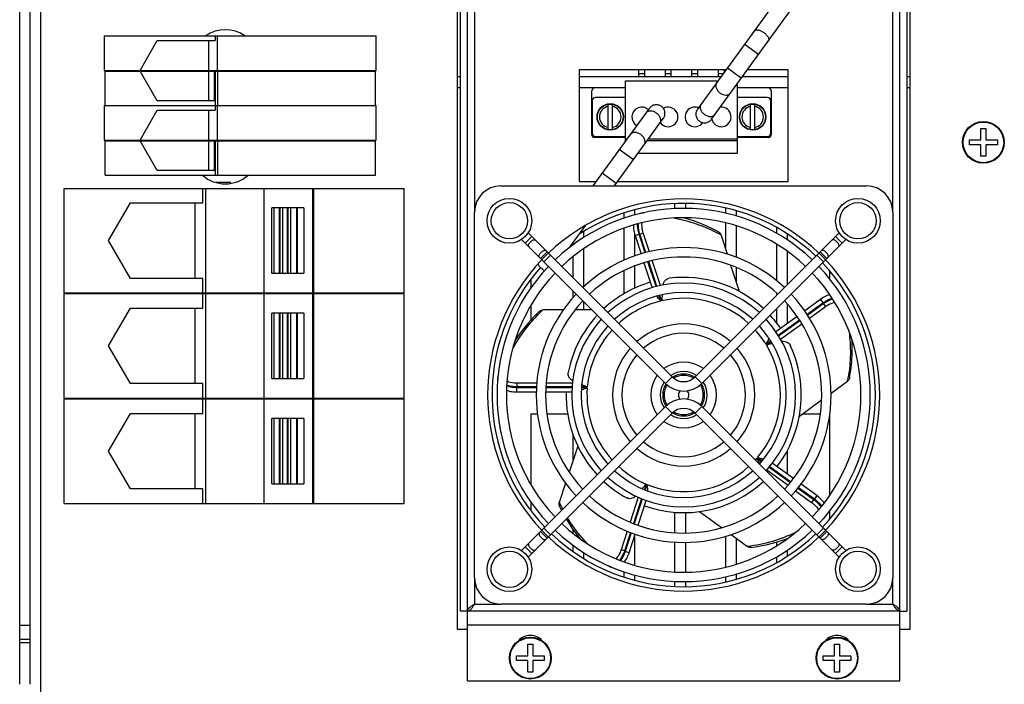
# Model space of a CAD drawing. Header units: millimetres. Extents: x 0 to 841, y 0 to 594.
# Tile 41 of 44: x 473 to 544, y 467 to 514. Entities that reach past the tile are written whole.
import ezdxf

# ---------------------------------------------------------------- set-up
doc = ezdxf.new("R2010")
doc.units = ezdxf.units.MM
doc.header["$LTSCALE"] = 46.255
doc.layers.get('0').update_dxf_attribs({"linetype": 'CONTINUOUS'})
doc.layers.add('3_ALL_AXES', color=7, linetype='CONTINUOUS')

msp = doc.modelspace()

# ---------------------------------------------------------------- linework, layer by layer
at = {"color": 9, "linetype": 'CONTINUOUS'}
for p, q in [((474.973195, 550.424517), (474.973195, 457.674517)), ((506.103195, 517.099517), (506.103195, 500.699517)), ((536.103195, 500.699517), (536.103195, 517.099517)), ((525.48049, 512.747611), (526.491309, 512.013208)), ((524.245282, 511.047494), (525.256101, 510.313091)), ((517.494757, 504.447854), (516.483938, 505.182257)), ((516.25955, 502.747737), (515.248731, 503.48214)), ((492.126267, 500.992517), (492.126267, 496.306517)), ((492.707287, 500.992517), (492.707287, 496.306517)), ((509.742953, 498.459405), (510.218307, 498.934759)), ((517.614173, 499.02147), (517.899482, 499.114171)), ((517.96131, 499.119411), (517.899482, 499.114171)), ((518.333791, 497.777507), (517.899482, 499.114171)), ((517.96131, 499.119411), (518.208436, 499.199707)), ((518.391999, 497.793885), (517.96131, 499.119411)), ((518.644718, 497.85697), (518.208436, 499.199707)), ((532.463437, 498.459405), (531.988083, 498.934759)), ((510.918015, 497.284343), (511.393369, 497.759697)), ((531.288375, 497.284343), (530.813021, 497.759697)), ((519.123101, 495.34826), (518.541776, 497.137396)), ((519.181801, 495.363125), (518.600708, 497.151544)), ((519.435767, 495.422372), (518.854154, 497.212391)), ((519.459032, 494.314371), (519.332065, 494.705134)), ((519.517978, 494.328478), (519.390765, 494.719999)), ((530.911727, 494.430077), (531.088057, 494.187378)), ((529.952235, 493.362155), (531.088057, 494.187378)), ((529.986287, 493.312211), (531.112146, 494.130196)), ((530.122224, 493.08979), (531.264879, 493.919978)), ((531.112146, 494.130196), (531.088057, 494.187378)), ((531.112146, 494.130196), (531.264879, 493.919978)), ((492.126267, 493.442517), (492.126267, 488.756517)), ((492.707287, 493.442517), (492.707287, 488.756517)), ((527.885077, 491.860276), (529.406511, 492.965663)), ((527.916812, 491.808649), (529.438179, 492.913987)), ((528.05327, 491.586608), (529.574367, 492.691749)), ((527.005103, 491.220938), (527.337569, 491.462488)), ((527.036735, 491.169236), (527.369304, 491.410861)), ((520.281183, 488.873825), (519.803886, 488.396528)), ((521.925207, 488.873825), (522.402504, 488.396528)), ((509.138328, 487.793562), (509.138329, 488.093554)), ((509.152452, 488.153975), (509.138329, 488.093554)), ((510.544228, 488.093554), (509.138329, 488.093554)), ((509.152452, 488.153975), (509.152452, 488.413819)), ((510.562671, 488.413819), (509.152452, 488.413819)), ((510.547244, 488.153975), (509.152452, 488.153975)), ((513.097678, 488.093554), (511.216834, 488.093554)), ((513.101012, 488.153975), (511.22159, 488.153975)), ((513.125151, 488.413819), (511.24204, 488.413819)), ((514.185138, 488.093554), (513.773448, 488.093554)), ((514.189937, 488.153975), (513.776782, 488.153975)), ((520.281183, 486.275208), (519.803886, 486.752505)), ((521.925207, 486.275208), (522.402504, 486.752505)), ((492.126267, 485.892517), (492.126267, 481.206517)), ((492.707287, 485.892517), (492.707287, 481.206517)), ((526.355541, 483.042214), (526.688355, 482.800411)), ((526.394938, 483.088275), (526.728191, 482.846152)), ((527.276199, 482.448001), (528.796346, 481.343549)), ((527.065044, 482.205545), (528.587708, 481.099265)), ((527.236363, 482.402259), (528.756985, 481.297463)), ((518.415783, 481.17868), (518.288289, 480.786293)), ((518.471764, 481.155445), (518.344016, 480.762279)), ((529.135965, 480.700933), (530.27822, 479.871036)), ((529.303397, 480.900471), (530.430952, 480.081255)), ((529.34233, 480.946869), (530.477892, 480.121835)), ((530.654224, 480.364533), (530.477892, 480.121835)), ((517.839618, 480.246296), (517.257707, 478.455359)), ((518.078751, 480.141402), (517.498514, 478.355614)), ((518.135306, 480.119935), (517.554507, 478.33242)), ((530.430952, 480.081255), (530.27822, 479.871036)), ((530.430952, 480.081255), (530.477892, 480.121835)), ((510.918015, 477.86469), (511.393369, 477.389336)), ((517.047813, 477.809373), (516.611989, 476.468043)), ((517.290129, 477.714271), (516.859115, 476.387747)), ((517.346473, 477.692158), (516.912214, 476.355645)), ((531.288375, 477.86469), (530.813021, 477.389336)), ((509.742953, 476.689628), (510.218307, 476.214274)), ((516.859115, 476.387747), (516.611989, 476.468043)), ((516.859115, 476.387747), (516.912214, 476.355645)), ((517.197523, 476.262941), (516.912214, 476.355645)), ((532.463437, 476.689628), (531.988083, 476.214274)), ((506.103195, 474.449517), (506.103195, 472.574517)), ((536.103195, 472.574517), (536.103195, 474.449517)), ((506.103195, 472.574517), (507.978195, 472.574517)), ((534.228195, 472.574517), (536.103195, 472.574517)), ((536.603195, 471.074517), (505.603195, 471.074517))]:
    msp.add_line(p, q, dxfattribs=at)
at = {"color": 3, "linetype": 'CONTINUOUS'}
for p, q in [((505.603195, 467.074517), (505.603195, 545.724517)), ((536.603195, 467.074517), (536.603195, 545.724517)), ((513.603195, 510.899517), (513.603195, 502.899517)), ((524.137771, 510.899517), (513.603195, 510.899517)), ((528.603195, 510.899517), (525.682164, 510.899517)), ((528.603195, 502.899517), (528.603195, 510.899517)), ((513.603195, 502.899517), (514.82543, 502.899517)), ((516.369824, 502.899517), (528.603195, 502.899517)), ((536.603195, 472.074517), (505.603195, 472.074517)), ((505.603195, 467.074517), (536.603195, 467.074517))]:
    msp.add_line(p, q, dxfattribs=at)
at = {"color": 7, "linetype": 'CONTINUOUS'}
for p, q in [((505.103195, 472.074517), (505.103195, 530.474517)), ((537.103195, 530.474517), (537.103195, 472.074517)), ((527.280067, 515.224517), (522.097786, 508.091718)), ((523.108604, 507.357315), (528.824461, 515.224517)), ((479.544595, 513.338138), (479.544595, 510.863138)), ((479.544595, 513.338138), (499.054195, 513.338138)), ((482.106629, 510.863138), (483.342043, 513.002938)), ((483.342043, 513.002938), (487.492383, 513.002938)), ((487.035121, 510.863138), (487.035121, 513.002938)), ((487.492383, 513.338138), (487.492383, 513.002938)), ((487.670073, 510.863138), (487.670073, 513.338138)), ((499.054195, 510.863138), (499.054195, 513.338138)), ((479.544595, 510.863138), (499.054195, 510.863138)), ((479.594595, 508.338138), (479.594595, 510.813138)), ((479.594595, 510.813138), (499.004195, 510.813138)), ((483.342043, 508.673338), (482.106629, 510.813138)), ((487.035121, 508.673338), (487.035121, 510.813138)), ((487.457329, 508.673338), (487.457329, 510.813138)), ((487.525202, 508.338138), (487.525202, 510.813138)), ((487.695211, 508.338138), (487.695211, 510.813138)), ((499.004195, 508.338138), (499.004195, 510.813138)), ((517.888195, 510.399517), (517.888195, 510.899517)), ((518.288195, 510.899517), (518.288195, 510.399517)), ((519.793195, 510.399517), (519.793195, 510.899517)), ((520.193195, 510.899517), (520.193195, 510.399517)), ((521.698195, 510.399517), (521.698195, 510.899517)), ((522.098195, 510.899517), (522.098195, 510.399517)), ((523.603195, 510.399517), (523.603195, 510.899517)), ((524.003195, 510.899517), (524.003195, 510.714289)), ((505.103195, 510.399517), (504.853195, 510.399517)), ((523.774499, 510.399517), (513.603195, 510.399517)), ((516.938195, 505.807488), (516.938195, 510.124517)), ((516.938195, 510.124517), (523.5747, 510.124517)), ((518.288195, 510.624527), (517.888195, 510.624527)), ((520.193195, 510.624527), (519.793195, 510.624527)), ((522.098195, 510.624527), (521.698195, 510.624527)), ((523.937979, 510.624527), (523.603195, 510.624527)), ((528.603195, 510.399517), (525.318893, 510.399517)), ((537.353195, 510.399517), (537.103195, 510.399517)), ((505.103195, 509.599517), (504.853195, 509.599517)), ((516.938195, 509.599517), (513.603195, 509.599517)), ((514.488195, 509.349517), (514.488195, 506.299517)), ((524.953195, 504.924517), (524.953195, 509.896176)), ((528.603195, 509.599517), (524.953195, 509.599517)), ((527.403195, 506.299517), (527.403195, 509.349517)), ((537.353195, 509.599517), (537.103195, 509.599517)), ((487.457329, 508.673338), (483.342043, 508.673338)), ((514.538195, 508.674517), (514.538195, 506.374517)), ((516.938195, 508.924517), (514.788195, 508.924517)), ((527.103195, 508.924517), (524.953195, 508.924517)), ((527.353195, 506.374517), (527.353195, 508.674517)), ((479.544595, 508.338138), (479.544595, 505.863138)), ((479.544595, 508.338138), (499.054195, 508.338138)), ((482.106629, 505.863138), (483.342043, 508.002938)), ((483.342043, 508.002938), (487.492383, 508.002938)), ((487.035121, 505.863138), (487.035121, 508.002938)), ((487.492383, 508.338138), (487.492383, 508.002938)), ((487.670073, 505.863138), (487.670073, 508.338138)), ((499.054195, 505.863138), (499.054195, 508.338138)), ((518.631435, 508.138033), (514.589304, 502.574517)), ((515.688195, 506.61176), (515.688195, 508.437273)), ((515.988195, 506.61176), (515.988195, 508.437273)), ((525.903195, 506.61176), (525.903195, 508.437273)), ((526.203195, 506.61176), (526.203195, 508.437273)), ((516.133698, 502.574517), (519.642254, 507.40363)), ((542.428195, 505.874517), (542.428195, 506.699517)), ((542.428195, 506.699517), (542.778195, 506.699517)), ((542.778195, 506.699517), (542.778195, 505.874517)), ((479.544595, 505.863138), (499.054195, 505.863138)), ((479.594595, 503.338138), (479.594595, 505.813138)), ((479.594595, 505.813138), (499.004195, 505.813138)), ((483.342043, 503.673338), (482.106629, 505.813138)), ((487.035121, 503.673338), (487.035121, 505.813138)), ((487.457329, 503.673338), (487.457329, 505.813138)), ((487.525202, 503.338138), (487.525202, 505.813138)), ((487.695211, 503.338138), (487.695211, 505.813138)), ((499.004195, 503.338138), (499.004195, 505.813138)), ((516.938195, 506.049517), (514.738195, 506.049517)), ((514.788195, 506.124517), (516.938195, 506.124517)), ((516.938195, 505.949517), (517.041385, 505.949517)), ((516.938195, 505.824517), (516.950567, 505.824517)), ((518.494961, 505.824517), (524.953195, 505.824517)), ((518.585779, 505.949517), (524.953195, 505.949517)), ((524.953195, 506.124517), (527.103195, 506.124517)), ((527.153195, 506.049517), (524.953195, 506.049517)), ((541.603195, 505.524517), (541.603195, 505.874517)), ((541.603195, 505.874517), (542.428195, 505.874517)), ((542.778195, 505.874517), (543.603195, 505.874517)), ((543.603195, 505.874517), (543.603195, 505.524517)), ((542.428195, 505.524517), (541.603195, 505.524517)), ((542.428195, 504.699517), (542.428195, 505.524517)), ((542.778195, 505.524517), (542.778195, 504.699517)), ((543.603195, 505.524517), (542.778195, 505.524517)), ((517.841073, 504.924517), (524.953195, 504.924517)), ((542.778195, 504.699517), (542.428195, 504.699517)), ((487.457329, 503.673338), (483.342043, 503.673338)), ((479.594595, 503.338138), (499.004195, 503.338138)), ((476.667195, 494.899517), (476.667195, 502.399517)), ((476.667195, 502.399517), (501.054195, 502.399517)), ((486.601929, 501.355517), (486.601929, 502.399517)), ((486.824043, 494.899517), (486.824043, 502.399517)), ((491.014435, 494.899517), (491.014435, 502.399517)), ((494.475916, 502.399517), (494.475916, 494.899517)), ((494.56511, 494.899517), (494.56511, 502.399517)), ((501.054195, 494.899517), (501.054195, 502.399517)), ((507.978195, 502.574517), (534.228195, 502.574517)), ((479.851695, 498.649517), (481.414005, 501.355517)), ((481.414005, 501.355517), (486.601929, 501.355517)), ((486.030353, 501.355517), (486.030353, 495.943517)), ((491.551562, 496.306517), (491.551562, 500.992517)), ((493.850132, 500.992517), (491.551562, 500.992517)), ((491.704921, 500.992517), (491.704921, 496.306517)), ((492.095392, 500.992517), (492.095392, 496.306517)), ((492.322104, 500.992517), (492.322104, 496.306517)), ((492.676412, 496.306517), (492.676412, 500.992517)), ((492.903124, 500.992517), (492.903124, 496.306517)), ((493.333287, 500.992517), (493.333287, 496.306517)), ((493.407415, 496.306517), (493.407415, 500.992517)), ((493.850132, 500.992517), (493.850132, 496.306517)), ((506.103195, 474.449517), (506.103195, 500.699517)), ((518.187396, 500.643949), (518.240138, 500.648418)), ((536.103195, 500.699517), (536.103195, 474.449517)), ((512.945068, 498.185744), (514.086945, 499.757403)), ((481.414005, 495.943517), (479.851695, 498.649517)), ((509.474323, 498.728034), (510.828051, 497.374307)), ((511.303405, 497.849661), (509.950014, 499.203052)), ((517.614165, 499.021468), (518.044774, 497.696191)), ((524.235251, 497.674652), (523.783498, 499.065008)), ((532.256376, 499.203052), (530.902985, 497.849661)), ((531.378339, 497.374307), (532.732067, 498.728034)), ((511.304376, 497.850632), (510.827079, 497.373335)), ((519.803886, 488.396528), (510.827079, 497.373335)), ((511.065886, 497.136789), (511.540923, 497.611826)), ((520.281183, 488.873825), (511.304376, 497.850632)), ((530.902014, 497.850632), (521.925207, 488.873825)), ((531.379311, 497.373335), (522.402504, 488.396528)), ((531.140504, 497.136789), (530.665467, 497.611826)), ((530.902014, 497.850632), (531.379311, 497.373335)), ((518.254016, 497.052207), (518.833188, 495.269701)), ((525.103112, 495.003653), (524.496105, 496.871827)), ((486.601929, 495.943517), (481.414005, 495.943517)), ((486.601929, 494.899517), (486.601929, 495.943517)), ((491.551562, 496.306517), (493.850132, 496.306517)), ((476.667195, 494.899517), (501.054195, 494.899517)), ((476.667195, 487.349517), (476.667195, 494.849517)), ((476.667195, 494.849517), (501.054195, 494.849517)), ((486.601929, 493.805517), (486.601929, 494.849517)), ((486.824043, 487.349517), (486.824043, 494.849517)), ((491.014435, 487.349517), (491.014435, 494.849517)), ((494.475916, 494.849517), (494.475916, 487.349517)), ((494.56511, 487.349517), (494.56511, 494.849517)), ((501.054195, 487.349517), (501.054195, 494.849517)), ((530.911723, 494.430084), (529.783164, 493.610138)), ((479.851695, 491.099517), (481.414005, 493.805517)), ((481.414005, 493.805517), (486.601929, 493.805517)), ((486.030353, 493.805517), (486.030353, 488.393517)), ((532.631932, 494.386283), (532.647051, 494.350394)), ((491.551562, 488.756517), (491.551562, 493.442517)), ((493.850132, 493.442517), (491.551562, 493.442517)), ((491.704921, 493.442517), (491.704921, 488.756517)), ((492.095392, 493.442517), (492.095392, 488.756517)), ((492.322104, 493.442517), (492.322104, 488.756517)), ((492.676412, 488.756517), (492.676412, 493.442517)), ((492.903124, 493.442517), (492.903124, 488.756517)), ((493.333287, 493.442517), (493.333287, 488.756517)), ((493.407415, 488.756517), (493.407415, 493.442517)), ((493.850132, 493.442517), (493.850132, 488.756517)), ((512.467035, 493.674393), (511.003347, 493.674393)), ((514.526022, 493.674393), (513.309394, 493.674393)), ((529.23657, 493.213014), (527.719509, 492.110804)), ((481.414005, 488.393517), (479.851695, 491.099517)), ((507.772395, 488.840103), (507.778712, 488.867128)), ((486.601929, 488.393517), (481.414005, 488.393517)), ((486.601929, 487.349517), (486.601929, 488.393517)), ((491.551562, 488.756517), (493.850132, 488.756517)), ((531.674908, 487.715454), (532.85956, 488.576154)), ((476.667195, 487.349517), (501.054195, 487.349517)), ((509.138328, 487.793554), (510.531482, 487.793554)), ((511.208931, 487.793554), (513.081242, 487.793554)), ((476.667195, 479.799517), (476.667195, 487.299517)), ((476.667195, 487.299517), (501.054195, 487.299517)), ((486.601929, 486.255517), (486.601929, 487.299517)), ((486.824043, 479.799517), (486.824043, 487.299517)), ((491.014435, 479.799517), (491.014435, 487.299517)), ((494.475916, 487.299517), (494.475916, 479.799517)), ((494.56511, 479.799517), (494.56511, 487.299517)), ((501.054195, 479.799517), (501.054195, 487.299517)), ((519.803886, 486.752505), (510.827079, 477.775698)), ((531.379311, 477.775698), (522.402504, 486.752505)), ((529.404766, 486.066099), (530.99393, 487.220694)), ((479.851695, 483.549517), (481.414005, 486.255517)), ((481.414005, 486.255517), (486.601929, 486.255517)), ((486.030353, 486.255517), (486.030353, 480.843517)), ((520.281183, 486.275208), (511.304376, 477.298401)), ((530.902014, 477.298401), (521.925207, 486.275208)), ((491.551562, 481.206517), (491.551562, 485.892517)), ((493.850132, 485.892517), (491.551562, 485.892517)), ((491.704921, 485.892517), (491.704921, 481.206517)), ((492.095392, 485.892517), (492.095392, 481.206517)), ((492.322104, 485.892517), (492.322104, 481.206517)), ((492.676412, 481.206517), (492.676412, 485.892517)), ((492.903124, 485.892517), (492.903124, 481.206517)), ((493.333287, 485.892517), (493.333287, 481.206517)), ((493.407415, 481.206517), (493.407415, 485.892517)), ((493.850132, 485.892517), (493.850132, 481.206517)), ((513.500457, 483.915311), (512.893451, 482.047137)), ((481.414005, 480.843517), (479.851695, 483.549517)), ((528.979076, 481.581609), (527.462032, 482.683805)), ((491.551562, 481.206517), (493.850132, 481.206517)), ((512.633607, 481.247419), (512.180843, 479.853956)), ((530.654229, 480.364539), (529.52531, 481.184746)), ((486.601929, 480.843517), (481.414005, 480.843517)), ((486.601929, 479.799517), (486.601929, 480.843517)), ((476.667195, 479.799517), (501.054195, 479.799517)), ((517.837382, 478.232198), (518.416533, 480.014641)), ((512.20497, 479.56981), (512.345194, 479.293813)), ((522.233931, 479.213127), (523.823095, 478.058532)), ((531.144146, 478.714988), (531.109047, 478.684645)), ((531.143051, 478.714053), (531.176646, 478.744993)), ((510.828051, 477.774727), (509.474323, 476.420999)), ((511.304376, 477.298401), (510.827079, 477.775698)), ((511.065886, 478.012245), (511.540923, 477.537207)), ((517.197531, 476.262938), (517.628551, 477.589484)), ((524.5032, 477.564407), (525.688726, 476.703071)), ((531.140504, 478.012245), (530.665467, 477.537207)), ((530.902014, 477.298401), (531.379311, 477.775698)), ((532.732067, 476.420999), (531.378339, 477.774727)), ((509.950014, 475.945981), (511.303405, 477.299372)), ((530.902985, 477.299372), (532.256376, 475.945981)), ((515.780107, 475.28726), (515.737461, 475.313043)), ((534.228195, 472.574517), (507.978195, 472.574517)), ((505.603195, 472.074517), (505.103195, 472.074517)), ((536.603195, 472.074517), (537.103195, 472.074517)), ((509.928195, 468.874517), (509.928195, 469.699517)), ((509.928195, 469.699517), (510.278195, 469.699517)), ((510.278195, 469.699517), (510.278195, 468.874517)), ((531.928195, 469.699517), (532.278195, 469.699517)), ((531.928195, 468.874517), (531.928195, 469.699517)), ((532.278195, 469.699517), (532.278195, 468.874517)), ((509.103195, 468.524517), (509.103195, 468.874517)), ((509.103195, 468.874517), (509.928195, 468.874517)), ((509.928195, 468.524517), (509.103195, 468.524517)), ((509.928195, 467.699517), (509.928195, 468.524517)), ((510.278195, 468.874517), (511.103195, 468.874517)), ((510.278195, 468.524517), (510.278195, 467.699517)), ((511.103195, 468.524517), (510.278195, 468.524517)), ((511.103195, 468.874517), (511.103195, 468.524517)), ((531.103195, 468.874517), (531.928195, 468.874517)), ((531.103195, 468.524517), (531.103195, 468.874517)), ((531.928195, 468.524517), (531.103195, 468.524517)), ((531.928195, 467.699517), (531.928195, 468.524517)), ((532.278195, 468.874517), (533.103195, 468.874517)), ((533.103195, 468.524517), (532.278195, 468.524517)), ((532.278195, 468.524517), (532.278195, 467.699517)), ((533.103195, 468.874517), (533.103195, 468.524517)), ((510.278195, 467.699517), (509.928195, 467.699517)), ((532.278195, 467.699517), (531.928195, 467.699517))]:
    msp.add_line(p, q, dxfattribs=at)
for points in [[(518.188831, 500.644061), (518.143466, 500.638777), (518.068421, 500.623066), (517.996723, 500.599212), (517.981632, 500.592184)], [(523.596962, 499.280705), (523.123484, 499.522647), (522.539333, 499.78662), (521.947818, 500.016102), (521.349397, 500.210646), (521.100358, 500.276247)], [(517.505287, 499.766834), (517.502961, 499.672243), (517.50631, 499.571348), (517.515293, 499.468995), (517.529711, 499.36576), (517.549348, 499.262038), (517.574002, 499.158424), (517.603351, 499.055618), (517.614173, 499.02147)], [(531.583984, 494.763076), (531.496283, 494.736946), (531.401362, 494.702582), (531.306794, 494.662411), (531.213067, 494.616797), (531.12049, 494.566069), (531.029565, 494.510603), (530.94086, 494.450921), (530.911727, 494.430077)], [(532.632482, 494.384953), (532.613438, 494.426465), (532.575306, 494.492981), (532.530463, 494.553799), (532.509074, 494.576759)], [(510.740564, 493.563641), (510.364151, 493.188101), (509.932585, 492.714113), (509.531547, 492.222462), (509.161602, 491.713447), (509.007024, 491.473196)], [(533.00706, 488.820211), (533.090917, 489.345675), (533.161448, 489.983041), (533.196873, 490.61666), (533.196937, 491.245993), (533.180735, 491.531479)], [(507.772731, 488.841503), (507.763739, 488.796725), (507.75549, 488.720499), (507.756021, 488.644938), (507.759704, 488.614826)], [(508.398901, 487.919242), (508.48504, 487.888893), (508.582031, 487.860901), (508.682151, 487.837815), (508.784788, 487.819626), (508.889502, 487.80625), (508.995663, 487.797679), (509.102507, 487.793823), (509.138328, 487.793562)], [(531.179146, 479.827381), (531.126711, 479.903415), (531.064697, 479.983071), (530.997268, 480.060597), (530.924924, 480.135641), (530.848071, 480.208012), (530.767222, 480.277346), (530.68305, 480.343267), (530.654224, 480.364533)], [(531.176646, 478.744993), (531.228123, 478.801814), (531.272107, 478.863255), (531.283046, 478.882966)], [(512.683948, 478.677973), (512.76324, 478.538858), (513.1069, 478.00552), (513.476683, 477.496387), (513.661935, 477.26959)], [(525.96642, 476.638211), (526.491682, 476.72078), (527.119429, 476.850576), (527.732861, 477.012606), (528.331344, 477.206959), (528.600621, 477.311636)], [(516.848547, 475.597297), (516.904981, 475.671086), (516.961575, 475.75468), (517.01447, 475.842765), (517.063485, 475.934759), (517.108565, 476.030214), (517.149522, 476.128531), (517.186206, 476.228954), (517.197523, 476.262941)], [(515.77888, 475.288013), (515.818687, 475.265623), (515.888634, 475.234223), (515.96066, 475.211378), (515.986738, 475.206296)]]:
    msp.add_lwpolyline(points, dxfattribs=at)
for centre, radius in [((515.838195, 507.524517), 0.95), ((515.838195, 507.524517), 0.925), ((526.053195, 507.524517), 0.95), ((526.053195, 507.524517), 0.925), ((542.603195, 505.699517), 1.5), ((508.603195, 500.074517), 1.604206), ((533.603195, 500.074517), 1.604206), ((508.603195, 475.074517), 1.604206), ((533.603195, 475.074517), 1.604206), ((510.103195, 468.699517), 1.5), ((532.103195, 468.699517), 1.5)]:
    msp.add_circle(centre, radius, dxfattribs=at)
at = {"color": 9, "linetype": 'CONTINUOUS'}
for centre in [(542.603195, 505.699517), (510.103195, 468.699517), (532.103195, 468.699517)]:
    msp.add_circle(centre, 1.457872, dxfattribs=at)
at = {"color": 7, "linetype": 'CONTINUOUS'}
for centre, radius, start, end in [((514.738195, 509.349517), 0.25, 90, 180), ((527.153195, 509.349517), 0.25, 0, 90), ((514.788195, 508.674517), 0.25, 90, 180), ((527.103195, 508.674517), 0.25, 0, 90), ((518.088195, 507.524517), 0.7, 47.53025822, 240.47225965), ((519.993195, 507.524517), 0.7, 216.29156215, 119.74751408), ((521.898195, 507.524517), 0.7, 68.21980118, 324.22085825), ((523.803195, 507.524517), 0.7, 192.40891932, 95.51058542), ((514.738195, 506.299517), 0.25, 180, 270), ((514.788195, 506.374517), 0.25, 180, 270), ((527.103195, 506.374517), 0.25, 270, 360), ((527.153195, 506.299517), 0.25, 270, 360), ((507.978195, 500.699517), 1.875, 90, 180), ((534.228195, 500.699517), 1.875, 0, 90), ((521.103195, 487.574517), 14.0625, 46.36819648, 133.63180352), ((521.103195, 487.574517), 14.0625, 136.37027183, 223.62972817), ((521.103195, 487.574517), 14.0625, 316.37027183, 43.62972817), ((511.753983, 497.609044), 1.28068, 233.99604869, 240.54970445), ((521.103195, 487.574517), 8.4375, 47.29286676, 97.02400982), ((521.103195, 487.574517), 8.4375, 106.51197055, 132.70740941), ((521.103195, 487.574517), 8.4375, 137.29303506, 169.02400982), ((521.103195, 487.574517), 8.4375, 34.51197051, 42.70688297), ((521.103195, 487.574517), 8.4375, 322.51197051, 25.02400982), ((521.103195, 489.695837), 1.1625, 225, 315), ((521.103195, 487.574517), 1.5, 58.0763491, 121.9236509), ((521.103195, 487.574517), 1.40625, 59.27745908, 120.72254092), ((521.103195, 487.574517), 1.5, 147.94873224, 212.05126776), ((521.103195, 487.574517), 1.40625, 148.68707281, 211.31292719), ((521.103195, 489.695863), 1.837521, 225.00056861, 314.99943139), ((521.103195, 487.574517), 1.40625, 328.68707281, 31.31292719), ((521.103195, 487.574517), 1.5, 327.94873224, 32.05126776), ((521.103195, 487.574517), 8.4375, 178.51197055, 222.70693782), ((521.103195, 487.574517), 0.375, 127.18970168, 232.81029832), ((521.103195, 487.574517), 0.375, 307.18970168, 52.81029832), ((521.103195, 485.45317), 1.837521, 45.00056861, 134.99943139), ((521.103195, 485.453196), 1.1625, 45, 135), ((521.103195, 487.574517), 1.5, 238.0763491, 301.9236509), ((521.103195, 487.574517), 1.40625, 239.27745908, 300.72254092), ((521.103195, 487.574517), 8.4375, 227.29267746, 241.02400982), ((521.103195, 487.574517), 8.4375, 250.51197055, 312.7071987), ((521.103195, 487.574517), 14.0625, 226.36819648, 313.63180352), ((507.978195, 474.449517), 1.875, 180, 270), ((534.228195, 474.449517), 1.875, 270, 360)]:
    msp.add_arc(centre, radius, start, end, dxfattribs=at)
at = {"color": 9, "linetype": 'CONTINUOUS'}
for centre, radius, start, end in [((515.838195, 507.524517), 0.775, 101.15993687, 258.84006313), ((515.838195, 507.524517), 0.775, 281.15993687, 78.84006313), ((526.053195, 507.524517), 0.775, 101.15993687, 258.84006313), ((526.053195, 507.524517), 0.775, 281.15993687, 78.84006313), ((518.213168, 500.341909), 0.303136, 97.93961764, 116.44169412), ((518.213969, 500.333795), 0.311283, 94.85202816, 97.87941033), ((517.853355, 488.160356), 12.412817, 61.46186696, 62.68780418), ((521.103195, 487.574517), 6.9375, 47.79121942, 103.20875935), ((532.35235, 494.268216), 0.303493, 25.95328326, 45.10929871), ((521.103195, 487.574517), 6.9375, 103.70933596, 132.20856043), ((532.34517, 494.265168), 0.311283, 22.85202817, 25.87940907), ((519.541773, 484.664768), 12.412818, 133.46186691, 134.68780413), ((521.103195, 487.574517), 6.9375, 137.79143579, 175.20875935), ((521.103195, 487.574517), 6.9375, 31.70933596, 42.20868975), ((521.103195, 487.574517), 6.9375, 319.70933596, 31.20875935), ((508.067553, 488.771277), 0.303074, 169.93724482, 188.3168246), ((508.07558, 488.769533), 0.311283, 166.85202817, 169.87941008), ((520.617203, 490.853548), 12.452383, 349.46196454, 350.3905067), ((520.74783, 490.831181), 12.319854, 350.39165944, 350.68332642), ((521.103195, 487.574517), 6.9375, 175.70933596, 222.20867271), ((521.103195, 487.574517), 6.9375, 227.79149129, 247.20875935), ((521.103195, 487.574517), 6.9375, 247.70933596, 312.21060217), ((521.103195, 487.574517), 6.9375, 317.78742834, 319.20875935), ((523.388024, 485.190355), 12.412817, 205.46186693, 206.68780415), ((523.162062, 485.076745), 12.159903, 206.68771067, 207.97842252), ((530.940344, 478.950288), 0.311283, 310.85202817, 313.87940907), ((530.946536, 478.943662), 0.302215, 313.90387182, 330.15749146), ((515.940912, 475.553799), 0.311283, 238.85202817, 241.87940907), ((515.936899, 475.547124), 0.303504, 241.95370592, 261.1287195)]:
    msp.add_arc(centre, radius, start, end, dxfattribs=at)
at = {"color": 3, "linetype": 'CONTINUOUS'}
for start, end in [(46.40003265, 123.02745878), (138.32261296, 223.59996735), (316.40003265, 43.59996735), (226.40003265, 313.59996735)]:
    msp.add_arc((521.103195, 487.574517), 13.75, start, end, dxfattribs=at)
at = {"color": 9, "linetype": 'CONTINUOUS'}
for points, knots in [([(526.171966, 513.699346), (526.183558, 513.715302), (526.215634, 513.744033), (526.280177, 513.767545), (526.358337, 513.773525), (526.44772, 513.763358), (526.545526, 513.737088), (526.685708, 513.680118), (526.787217, 513.619543), (526.851991, 513.572482)], [0, 0, 0, 0, 0.079351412, 0.167915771, 0.27170738, 0.392124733, 0.528283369, 0.677862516, 1, 1, 1, 1]), ([(526.851991, 513.572482), (526.916764, 513.525421), (527.005742, 513.447599), (527.103243, 513.331883), (527.158451, 513.246982), (527.195741, 513.165115), (527.214207, 513.088933), (527.211791, 513.020283), (527.194377, 512.980899), (527.182785, 512.964944)], [0, 0, 0, 0, 0.322137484, 0.471716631, 0.607875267, 0.72829262, 0.832084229, 0.920648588, 1, 1, 1, 1]), ([(523.464654, 509.973051), (523.447344, 509.949226), (523.418576, 509.895723), (523.398, 509.80489), (523.400226, 509.70698), (523.432446, 509.568225), (523.527569, 509.399508), (523.641194, 509.290192), (523.706338, 509.242863)], [0, 0, 0, 0, 0.104435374, 0.212344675, 0.326715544, 0.44877692, 0.714451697, 1, 1, 1, 1]), ([(523.706338, 509.242863), (523.771482, 509.195533), (523.91056, 509.121249), (524.100414, 509.082918), (524.242334, 509.095153), (524.336139, 509.123292), (524.416169, 509.17093), (524.458163, 509.214823), (524.475473, 509.238648)], [0, 0, 0, 0, 0.285548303, 0.55122308, 0.673284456, 0.787655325, 0.895564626, 1, 1, 1, 1]), ([(519.151005, 507.790322), (519.085861, 507.837652), (518.946784, 507.911935), (518.75693, 507.950266), (518.61501, 507.938032), (518.521204, 507.909893), (518.441174, 507.862255), (518.39918, 507.818362), (518.38187, 507.794536)], [0, 0, 0, 0, 0.285548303, 0.55122308, 0.673284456, 0.787655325, 0.895564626, 1, 1, 1, 1]), ([(522.347351, 508.435215), (522.33004, 508.411389), (522.301273, 508.357887), (522.280696, 508.267053), (522.282922, 508.169144), (522.315142, 508.030389), (522.410265, 507.861672), (522.52389, 507.752356), (522.589034, 507.705026)], [0, 0, 0, 0, 0.104435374, 0.212344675, 0.326715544, 0.44877692, 0.714451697, 1, 1, 1, 1]), ([(519.392689, 507.060133), (519.409999, 507.083959), (519.438767, 507.137461), (519.459343, 507.228295), (519.457118, 507.326205), (519.424898, 507.464959), (519.329774, 507.633676), (519.216149, 507.742992), (519.151005, 507.790322)], [0, 0, 0, 0, 0.104435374, 0.212344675, 0.326715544, 0.44877692, 0.714451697, 1, 1, 1, 1]), ([(522.589034, 507.705026), (522.654178, 507.657696), (522.793256, 507.583413), (522.98311, 507.545082), (523.12503, 507.557316), (523.218836, 507.585455), (523.298865, 507.633093), (523.340859, 507.676987), (523.35817, 507.700812)], [0, 0, 0, 0, 0.285548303, 0.55122308, 0.673284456, 0.787655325, 0.895564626, 1, 1, 1, 1]), ([(518.033702, 506.252486), (517.968558, 506.299816), (517.82948, 506.374099), (517.639626, 506.41243), (517.497706, 506.400195), (517.403901, 506.372056), (517.323871, 506.324418), (517.281877, 506.280525), (517.264567, 506.2567)], [0, 0, 0, 0, 0.285548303, 0.55122308, 0.673284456, 0.787655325, 0.895564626, 1, 1, 1, 1]), ([(518.275386, 505.522297), (518.292696, 505.546122), (518.321464, 505.599625), (518.34204, 505.690458), (518.339814, 505.788368), (518.307594, 505.927123), (518.212471, 506.09584), (518.098846, 506.205156), (518.033702, 506.252486)], [0, 0, 0, 0, 0.104435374, 0.212344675, 0.326715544, 0.44877692, 0.714451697, 1, 1, 1, 1]), ([(520.410515, 500.2673), (520.949509, 500.170741), (522.027547, 499.888898), (523.049785, 499.447077), (523.548835, 499.189387)], [0, 0, 0, 0, 0.493653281, 1, 1, 1, 1]), ([(517.899482, 499.114171), (517.882386, 499.176124), (517.823744, 499.41543), (517.791898, 499.662147), (517.790593, 499.844316)], [0, 0, 0, 0, 0.260784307, 1, 1, 1, 1]), ([(517.96131, 499.119411), (517.943928, 499.182397), (517.884567, 499.425366), (517.853015, 499.676058), (517.853, 499.860896)], [0, 0, 0, 0, 0.261173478, 1, 1, 1, 1]), ([(518.208436, 499.199707), (518.187927, 499.262854), (518.122545, 499.500715), (518.099055, 499.753904), (518.123943, 499.932836)], [0, 0, 0, 0, 0.268749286, 1, 1, 1, 1]), ([(510.11452, 498.563192), (510.144928, 498.5936), (510.20791, 498.646007), (510.304789, 498.699919), (510.392142, 498.725261), (510.445139, 498.707927), (510.460097, 498.692969)], [0, 0, 0, 0, 0.326381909, 0.616792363, 0.839448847, 1, 1, 1, 1]), ([(532.09187, 498.563192), (532.061462, 498.5936), (531.99848, 498.646007), (531.901601, 498.699919), (531.814248, 498.725261), (531.761252, 498.707927), (531.746293, 498.692969)], [0, 0, 0, 0, 0.326381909, 0.616792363, 0.839448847, 1, 1, 1, 1]), ([(509.984743, 498.217615), (509.969784, 498.232573), (509.952451, 498.285569), (509.977793, 498.372923), (510.031704, 498.469802), (510.084112, 498.532784), (510.11452, 498.563192)], [0, 0, 0, 0, 0.160551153, 0.383207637, 0.673618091, 1, 1, 1, 1]), ([(510.877585, 497.800127), (510.907993, 497.830535), (510.970974, 497.882943), (511.067854, 497.936854), (511.155207, 497.962196), (511.208203, 497.944862), (511.223161, 497.929904)], [0, 0, 0, 0, 0.326381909, 0.616792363, 0.839448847, 1, 1, 1, 1]), ([(531.328805, 497.800127), (531.298397, 497.830535), (531.235416, 497.882943), (531.138536, 497.936854), (531.051183, 497.962196), (530.998187, 497.944862), (530.983229, 497.929904)], [0, 0, 0, 0, 0.326381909, 0.616792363, 0.839448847, 1, 1, 1, 1]), ([(532.221647, 498.217615), (532.236606, 498.232573), (532.253939, 498.285569), (532.228598, 498.372923), (532.174686, 498.469802), (532.122278, 498.532784), (532.09187, 498.563192)], [0, 0, 0, 0, 0.160551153, 0.383207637, 0.673618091, 1, 1, 1, 1]), ([(510.747807, 497.45455), (510.732849, 497.469508), (510.715516, 497.522505), (510.740857, 497.609858), (510.794769, 497.706737), (510.847177, 497.769719), (510.877585, 497.800127)], [0, 0, 0, 0, 0.160551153, 0.383207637, 0.673618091, 1, 1, 1, 1]), ([(531.458583, 497.45455), (531.473541, 497.469508), (531.490874, 497.522505), (531.465533, 497.609858), (531.411621, 497.706737), (531.359213, 497.769719), (531.328805, 497.800127)], [0, 0, 0, 0, 0.160551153, 0.383207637, 0.673618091, 1, 1, 1, 1]), ([(531.088057, 494.187378), (531.141844, 494.22288), (531.351857, 494.352913), (531.577282, 494.459636), (531.750606, 494.51716)], [0, 0, 0, 0, 0.260848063, 1, 1, 1, 1]), ([(531.112146, 494.130196), (531.166938, 494.166362), (531.380613, 494.298439), (531.610373, 494.406248), (531.786985, 494.463345)], [0, 0, 0, 0, 0.261286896, 1, 1, 1, 1]), ([(531.264879, 493.919978), (531.318313, 493.958789), (531.523369, 494.093916), (531.755649, 494.194239), (531.932659, 494.226282)], [0, 0, 0, 0, 0.268540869, 1, 1, 1, 1]), ([(508.821039, 490.844463), (509.079202, 491.326008), (509.679539, 492.261805), (510.414126, 493.095525), (510.812541, 493.489651)], [0, 0, 0, 0, 0.493658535, 1, 1, 1, 1]), ([(532.961838, 492.147399), (533.035985, 491.606037), (533.100225, 490.496045), (532.995896, 489.38974), (532.905169, 488.836707)], [0, 0, 0, 0, 0.493671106, 1, 1, 1, 1]), ([(509.138329, 488.093554), (509.073862, 488.096451), (508.827228, 488.114727), (508.581828, 488.160988), (508.407614, 488.216466)], [0, 0, 0, 0, 0.260878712, 1, 1, 1, 1]), ([(509.152452, 488.153975), (509.087024, 488.156914), (508.837072, 488.175597), (508.588369, 488.22324), (508.412254, 488.280596)], [0, 0, 0, 0, 0.261229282, 1, 1, 1, 1]), ([(509.152452, 488.413819), (509.086391, 488.413827), (508.841013, 488.425043), (508.594065, 488.480438), (508.432003, 488.558603)], [0, 0, 0, 0, 0.268551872, 1, 1, 1, 1]), ([(530.27822, 479.871036), (530.331781, 479.832112), (530.524058, 479.678493), (530.691553, 479.488046), (530.776663, 479.329149)], [0, 0, 0, 0, 0.268640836, 1, 1, 1, 1]), ([(530.430952, 480.081255), (530.482052, 480.040503), (530.672939, 479.878784), (530.845857, 479.694458), (530.954529, 479.544881)], [0, 0, 0, 0, 0.261180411, 1, 1, 1, 1]), ([(530.477892, 480.121835), (530.528198, 480.081715), (530.716501, 479.9224), (530.887446, 479.74129), (530.995637, 479.594483)], [0, 0, 0, 0, 0.260811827, 1, 1, 1, 1]), ([(514.206192, 476.895322), (514.071195, 477.035757), (513.541875, 477.617759), (513.078148, 478.258909), (512.769865, 478.763968)], [0, 0, 0, 0, 0.247673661, 1, 1, 1, 1]), ([(510.747807, 477.694483), (510.732849, 477.679525), (510.715516, 477.626529), (510.740857, 477.539175), (510.794769, 477.442296), (510.847177, 477.379314), (510.877585, 477.348906)], [0, 0, 0, 0, 0.160551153, 0.383207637, 0.673618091, 1, 1, 1, 1]), ([(529.118997, 477.71046), (528.58853, 477.453887), (527.466261, 477.023766), (526.289916, 476.781835), (525.688726, 476.703072)], [0, 0, 0, 0, 0.492861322, 1, 1, 1, 1]), ([(531.458583, 477.694483), (531.473541, 477.679525), (531.490874, 477.626529), (531.465533, 477.539175), (531.411621, 477.442296), (531.359213, 477.379314), (531.328805, 477.348906)], [0, 0, 0, 0, 0.160551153, 0.383207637, 0.673618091, 1, 1, 1, 1]), ([(509.984743, 476.931418), (509.969784, 476.91646), (509.952451, 476.863464), (509.977793, 476.77611), (510.031704, 476.679231), (510.084112, 476.61625), (510.11452, 476.585841)], [0, 0, 0, 0, 0.160551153, 0.383207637, 0.673618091, 1, 1, 1, 1]), ([(510.877585, 477.348906), (510.907993, 477.318498), (510.970974, 477.266091), (511.067854, 477.212179), (511.155207, 477.186837), (511.208203, 477.204171), (511.223161, 477.219129)], [0, 0, 0, 0, 0.326381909, 0.616792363, 0.839448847, 1, 1, 1, 1]), ([(531.328805, 477.348906), (531.298397, 477.318498), (531.235416, 477.266091), (531.138536, 477.212179), (531.051183, 477.186837), (530.998187, 477.204171), (530.983229, 477.219129)], [0, 0, 0, 0, 0.326381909, 0.616792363, 0.839448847, 1, 1, 1, 1]), ([(532.221647, 476.931418), (532.236606, 476.91646), (532.253939, 476.863464), (532.228598, 476.77611), (532.174686, 476.679231), (532.122278, 476.61625), (532.09187, 476.585841)], [0, 0, 0, 0, 0.160551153, 0.383207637, 0.673618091, 1, 1, 1, 1]), ([(510.11452, 476.585841), (510.144928, 476.555433), (510.20791, 476.503026), (510.304789, 476.449114), (510.392142, 476.423773), (510.445139, 476.441106), (510.460097, 476.456064)], [0, 0, 0, 0, 0.326381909, 0.616792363, 0.839448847, 1, 1, 1, 1]), ([(516.611989, 476.468043), (516.591538, 476.40513), (516.504927, 476.174959), (516.375703, 475.956964), (516.251036, 475.826945)], [0, 0, 0, 0, 0.268606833, 1, 1, 1, 1]), ([(516.859115, 476.387747), (516.836121, 476.326483), (516.741193, 476.094716), (516.619152, 475.873073), (516.510305, 475.723384)], [0, 0, 0, 0, 0.261208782, 1, 1, 1, 1]), ([(516.912214, 476.355645), (516.889619, 476.295444), (516.796352, 476.067265), (516.677026, 475.848849), (516.570933, 475.700653)], [0, 0, 0, 0, 0.260796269, 1, 1, 1, 1]), ([(532.09187, 476.585841), (532.061462, 476.555433), (531.99848, 476.503026), (531.901601, 476.449114), (531.814248, 476.423773), (531.761252, 476.441106), (531.746293, 476.456064)], [0, 0, 0, 0, 0.326381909, 0.616792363, 0.839448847, 1, 1, 1, 1])]:
    msp.add_open_spline(points, degree=3, knots=knots, dxfattribs=at)
at = {"color": 7, "linetype": 'CONTINUOUS'}
for points, knots in [([(519.504211, 508.276467), (519.438451, 508.324244), (519.286261, 508.394171), (519.036596, 508.403962), (518.801855, 508.317865), (518.679195, 508.203768), (518.631435, 508.138033)], [0, 0, 0, 0, 0.250046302, 0.499936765, 0.750046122, 1, 1, 1, 1]), ([(519.642254, 507.40363), (519.690014, 507.469365), (519.760622, 507.62128), (519.769966, 507.871138), (519.683503, 508.105558), (519.56997, 508.22869), (519.504211, 508.276467)], [0, 0, 0, 0, 0.249953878, 0.500063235, 0.749953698, 1, 1, 1, 1]), ([(522.097786, 508.091718), (522.050026, 508.025983), (521.979417, 507.874068), (521.970074, 507.624211), (522.056536, 507.38979), (522.17007, 507.266658), (522.235829, 507.218881)], [0, 0, 0, 0, 0.249953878, 0.500063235, 0.749953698, 1, 1, 1, 1]), ([(522.235829, 507.218881), (522.301589, 507.171104), (522.453778, 507.101177), (522.703443, 507.091386), (522.938185, 507.177483), (523.060845, 507.29158), (523.108604, 507.357315)], [0, 0, 0, 0, 0.250046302, 0.499936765, 0.750046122, 1, 1, 1, 1]), ([(523.596961, 499.280703), (523.660472, 499.246539), (523.736027, 499.176432), (523.775992, 499.088109), (523.783498, 499.065008)], [0, 0, 0, 0, 0.748052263, 1, 1, 1, 1]), ([(511.001147, 496.573004), (510.921035, 496.631209), (510.786317, 496.753286), (510.684337, 496.908304), (510.65837, 496.985748)], [0, 0, 0, 0, 0.547986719, 1, 1, 1, 1]), ([(519.614214, 495.457444), (519.632314, 495.525976), (519.677626, 495.651014), (519.783049, 495.806848), (519.916861, 495.910988), (520.020319, 495.942398), (520.071413, 495.948693)], [0, 0, 0, 0, 0.298779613, 0.555546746, 0.782999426, 1, 1, 1, 1]), ([(519.459032, 494.314371), (519.433574, 494.343307), (519.332683, 494.457862), (519.232389, 494.573039), (519.160553, 494.661711)], [0, 0, 0, 0, 0.252460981, 1, 1, 1, 1]), ([(519.563382, 494.759865), (519.560847, 494.724374), (519.548509, 494.580284), (519.530965, 494.436721), (519.517978, 494.328478)], [0, 0, 0, 0, 0.24606547, 1, 1, 1, 1]), ([(510.740566, 493.563639), (510.792684, 493.613484), (510.882707, 493.663677), (510.979057, 493.674393), (511.003347, 493.674393)], [0, 0, 0, 0, 0.748047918, 1, 1, 1, 1]), ([(527.005103, 491.220938), (527.024795, 491.254157), (527.102718, 491.385766), (527.18142, 491.516995), (527.243692, 491.612889)], [0, 0, 0, 0, 0.252471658, 1, 1, 1, 1]), ([(527.462302, 491.259674), (527.427668, 491.251081), (527.286403, 491.218157), (527.144018, 491.190398), (527.036735, 491.169236)], [0, 0, 0, 0, 0.246040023, 1, 1, 1, 1]), ([(528.140116, 491.426576), (528.210894, 491.430545), (528.34383, 491.426097), (528.524635, 491.373994), (528.665045, 491.278908), (528.726894, 491.190214), (528.748672, 491.143562)], [0, 0, 0, 0, 0.298785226, 0.555553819, 0.783003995, 1, 1, 1, 1]), ([(513.145019, 488.59498), (513.085584, 488.633357), (512.980933, 488.715046), (512.865632, 488.86332), (512.808133, 489.022568), (512.810252, 489.13052), (512.820042, 489.180997)], [0, 0, 0, 0, 0.2986871, 0.555430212, 0.78292414, 1, 1, 1, 1]), ([(533.007058, 488.820212), (532.99419, 488.749251), (532.950862, 488.65573), (532.87921, 488.59043), (532.85956, 488.576154)], [0, 0, 0, 0, 0.748065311, 1, 1, 1, 1]), ([(514.185138, 488.093554), (514.14985, 488.078327), (514.010103, 488.017936), (513.869955, 487.958301), (513.763722, 487.917463)], [0, 0, 0, 0, 0.25244613, 1, 1, 1, 1]), ([(513.794687, 488.330059), (513.827576, 488.316703), (513.96046, 488.260556), (514.091252, 488.19966), (514.189937, 488.153975)], [0, 0, 0, 0, 0.246086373, 1, 1, 1, 1]), ([(526.572145, 482.666892), (526.553356, 482.697068), (526.478727, 482.820775), (526.408605, 482.947106), (526.355541, 483.042214)], [0, 0, 0, 0, 0.246073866, 1, 1, 1, 1]), ([(526.394938, 483.088275), (526.432476, 483.079844), (526.581179, 483.046526), (526.729763, 483.012358), (526.839818, 482.982915)], [0, 0, 0, 0, 0.252451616, 1, 1, 1, 1]), ([(518.126273, 480.8573), (518.149131, 480.884442), (518.243565, 480.993433), (518.341864, 481.09897), (518.415783, 481.17868)], [0, 0, 0, 0, 0.246089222, 1, 1, 1, 1]), ([(518.471764, 481.155445), (518.475339, 481.1172), (518.489582, 480.965717), (518.502983, 480.814085), (518.508998, 480.700495)], [0, 0, 0, 0, 0.252443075, 1, 1, 1, 1]), ([(517.672085, 480.320061), (517.617315, 480.275611), (517.507482, 480.201703), (517.331213, 480.138286), (517.16238, 480.133005), (517.060601, 480.168339), (517.015707, 480.193199)], [0, 0, 0, 0, 0.298540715, 0.555245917, 0.782805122, 1, 1, 1, 1]), ([(512.204972, 479.569811), (512.173672, 479.634782), (512.153755, 479.735909), (512.173337, 479.830855), (512.180843, 479.853956)], [0, 0, 0, 0, 0.748047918, 1, 1, 1, 1]), ([(525.96642, 476.638214), (525.894957, 476.628523), (525.792625, 476.64083), (525.708377, 476.688794), (525.688726, 476.703071)], [0, 0, 0, 0, 0.74804885, 1, 1, 1, 1])]:
    msp.add_open_spline(points, degree=3, knots=knots, dxfattribs=at)
at = {"color": 3, "linetype": 'CONTINUOUS'}
for points in [[(505.603195, 472.074517), (505.699773, 472.074517), (505.845966, 472.197448), (505.983548, 472.387409), (506.062282, 472.51025), (506.103195, 472.574517)], [(505.603195, 472.074517), (505.603195, 472.171095), (505.726127, 472.317287), (505.916088, 472.454869), (506.038929, 472.533603), (506.103195, 472.574517)], [(536.603195, 472.074517), (536.603195, 472.171095), (536.480264, 472.317287), (536.290302, 472.454869), (536.167461, 472.533603), (536.103195, 472.574517)], [(536.603195, 472.074517), (536.506617, 472.074517), (536.360424, 472.197448), (536.222842, 472.387409), (536.144108, 472.51025), (536.103195, 472.574517)]]:
    msp.add_open_spline(points, degree=3, knots=[0, 0, 0, 0, 0.400698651, 0.68391494, 1, 1, 1, 1], dxfattribs=at)
at = {"layer": '3_ALL_AXES', "color": 7, "linetype": 'CONTINUOUS'}
for p, q in [((473.473195, 466.840934), (473.473195, 536.799517)), ((488.602988, 502.824552), (487.537944, 502.824549)), ((488.602989, 502.75798), (488.602988, 502.824552)), ((517.577995, 500.858696), (517.577997, 500.485777)), ((520.477995, 500.947134), (520.477994, 501.306161)), ((521.227994, 501.320853), (521.227995, 500.962017)), ((524.127996, 500.613233), (524.127995, 500.983891)), ((524.877996, 500.791816), (524.877997, 500.418735)), ((516.827997, 500.258776), (516.827996, 500.63685)), ((521.227997, 500.287017), (521.227998, 500.242625)), ((516.828008, 497.243554), (516.828, 499.544073)), ((524.128005, 498.004722), (524.127999, 499.921244)), ((524.877999, 499.710286), (524.878007, 497.449775)), ((527.778001, 499.178776), (527.778, 499.590242)), ((513.928001, 499.297095), (513.928002, 498.874977)), ((517.578001, 499.144416), (517.578007, 497.542567)), ((528.528001, 499.143041), (528.528003, 498.710247)), ((513.178004, 498.360118), (513.178004, 498.506352)), ((513.928005, 498.064354), (513.928015, 495.342113)), ((527.778013, 495.773255), (527.778004, 498.389693)), ((513.178013, 495.976996), (513.178007, 497.512027)), ((528.528006, 497.891757), (528.528014, 495.476633)), ((517.57801, 496.824986), (517.578015, 495.237577)), ((524.87801, 496.722948), (524.878014, 495.696434)), ((510.128013, 495.853455), (510.128015, 495.236538)), ((516.828017, 494.845884), (516.828011, 496.500092)), ((531.578013, 495.908821), (531.578011, 496.478318)), ((513.178018, 494.575895), (513.178016, 495.022399)), ((527.778017, 494.726636), (527.778017, 494.883796)), ((510.12802, 493.98683), (510.128023, 492.928762)), ((513.928019, 494.272396), (513.928021, 493.674393)), ((527.778024, 492.732265), (527.77802, 493.772045)), ((528.528019, 494.119654), (528.528024, 492.698225)), ((510.619302, 486.19963), (510.128047, 486.199629)), ((510.128047, 486.199629), (510.128065, 481.162128)), ((512.78097, 486.199638), (511.302197, 486.199633)), ((530.904202, 486.199702), (529.588648, 486.199697)), ((531.578068, 480.377217), (531.578047, 486.139648)), ((513.178059, 482.92307), (513.178053, 484.68494)), ((528.528057, 483.56955), (528.528062, 481.909289)), ((510.128069, 479.912415), (510.128072, 479.295504)), ((520.478077, 477.696505), (520.478072, 479.160439)), ((521.228072, 479.139181), (521.228077, 477.674517)), ((531.578074, 478.670786), (531.578072, 479.240283)), ((513.178078, 477.636948), (513.178077, 477.907521)), ((513.178082, 476.345511), (513.178081, 476.788858)), ((517.578078, 477.434144), (517.578086, 475.361846)), ((520.478087, 474.877862), (520.47808, 477.020006)), ((521.22808, 476.999517), (521.228087, 474.862017)), ((524.128086, 475.227813), (524.128078, 477.443406)), ((524.878079, 477.292041), (524.878085, 475.438774)), ((527.778081, 476.759387), (527.77808, 477.02729)), ((513.928082, 476.274007), (513.928084, 475.851887)), ((528.528082, 476.438839), (528.528083, 476.006042)), ((527.778085, 475.558836), (527.778083, 475.970302)), ((516.828089, 474.512153), (516.828087, 474.890228)), ((517.578088, 474.663231), (517.578089, 474.290312)), ((524.878088, 474.730327), (524.878089, 474.357242)), ((520.478091, 473.842869), (520.47809, 474.201897)), ((521.22809, 474.187017), (521.228091, 473.828183)), ((524.12809, 474.165162), (524.128088, 474.53582)), ((474.223195, 471.049517), (473.473195, 471.049517)), ((474.223195, 469.799517), (473.473195, 469.799517))]:
    msp.add_line(p, q, dxfattribs=at)
at = {"layer": '3_ALL_AXES', "color": 3, "linetype": 'CONTINUOUS'}
for p, q in [((474.223195, 466.840934), (474.223195, 536.799517)), ((504.853195, 530.474517), (504.853195, 470.774517)), ((537.353195, 470.774517), (537.353195, 530.474517)), ((504.853195, 470.774517), (505.603195, 470.774517)), ((536.603195, 470.774517), (537.353195, 470.774517))]:
    msp.add_line(p, q, dxfattribs=at)
at = {"layer": '3_ALL_AXES', "color": 9, "linetype": 'CONTINUOUS'}
msp.add_line((474.223195, 470.037838), (473.473195, 470.037838), dxfattribs=at)
for centre in [(508.603195, 500.074517), (533.603195, 500.074517), (508.603195, 475.074517), (533.603195, 475.074517)]:
    msp.add_circle(centre, 1.304286, dxfattribs=at)
at = {"layer": '3_ALL_AXES', "color": 3, "linetype": 'CONTINUOUS'}
for centre, radius, start, end in [((488.223195, 511.274517), 2.5, 55.7100855, 124.2899145), ((488.223195, 511.274517), 2.5, 189.48245229, 190.63390868), ((488.223195, 511.274517), 2.5, 349.36609132, 350.51754771), ((493.223195, 511.274517), 0.875, 210.06503335, 213.83305658), ((493.223195, 511.274517), 0.875, 328.0584448, 331.87247015), ((488.223195, 505.224517), 2.5, 165.19426956, 166.37869634), ((488.223195, 505.224517), 2.5, 13.62130366, 14.80573044), ((493.223195, 505.224517), 0.875, 133.0732382, 137.60901725), ((493.223195, 505.224517), 0.875, 42.39098275, 46.9267618), ((488.223195, 505.224517), 2.5, 229.0542654, 310.9457346), ((510.103195, 469.199517), 1.125, 40.92204288, 139.07796424), ((532.103195, 469.199517), 1.125, 40.92204288, 139.07796424)]:
    msp.add_arc(centre, radius, start, end, dxfattribs=at)
at = {"layer": '3_ALL_AXES', "color": 7, "linetype": 'CONTINUOUS'}
for radius, start, end in [(13.3875, 46.44465956, 133.55534044), (12.7125, 46.52144925, 133.47855075), (10.575, 46.82903133, 133.17096867), (9.9, 46.95415799, 133.04584201), (13.3875, 136.44465956, 223.55534044), (13.3875, 316.44465956, 43.55534044), (12.7125, 136.52144925, 223.47855075), (12.7125, 316.52144925, 43.47855075), (8.025, 47.41125105, 132.58874895), (10.575, 136.82950254, 223.17049746), (7.35, 47.63276135, 132.36723865), (10.575, 316.82950254, 43.17049746), (9.9, 136.95415799, 223.04584201), (9.9, 316.95415799, 43.04584201), (8.025, 137.41041495, 222.58958505), (8.025, 317.41041495, 42.58958505), (7.35, 137.63226231, 222.36773769), (5.1, 48.79615997, 131.20384003), (7.35, 317.63226231, 42.36773769), (4.425, 49.37635517, 130.62364483), (5.1, 138.79523549, 221.20476451), (5.1, 318.79523549, 41.20476451), (4.425, 139.37432947, 220.62567053), (4.425, 319.37432947, 40.62567053), (2.3625, 53.21900118, 126.78099882), (2.3625, 143.21900118, 216.78099882), (1.6875, 56.54358654, 123.45641346), (2.3625, 323.21900118, 36.78099882), (1.6875, 146.54456888, 213.45543112), (1.6875, 326.54456888, 33.45543112), (1.6875, 236.54358654, 303.45641346), (2.3625, 233.21900118, 306.78099882), (4.425, 229.37635517, 310.62364483), (5.1, 228.79615997, 311.20384003), (7.35, 227.63276135, 312.36723865), (8.025, 227.41125105, 312.58874895), (9.9, 226.95415799, 313.04584201), (10.575, 226.82903133, 313.17096867), (12.7125, 226.52144925, 313.47855075), (13.3875, 226.44465956, 313.55534044)]:
    msp.add_arc((521.103195, 487.574517), radius, start, end, dxfattribs=at)

doc.saveas('drawing.dxf')
